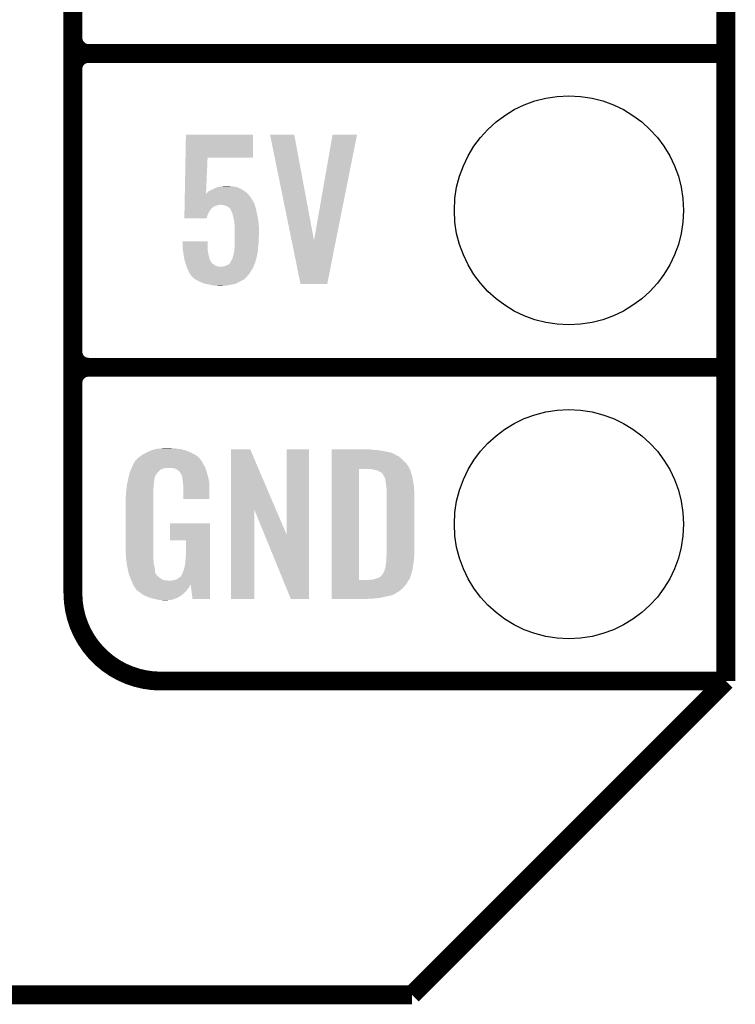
# Model space of a CAD drawing. Extents: x -1.3 to 24.2, y -3.9 to 53.4.
# Tile 10 of 54: x 18.4 to 24.2, y -3.9 to 4.1. Entities that reach past the tile are written whole.
import ezdxf

# ---------------------------------------------------------------- set-up
doc = ezdxf.new("R2010")
doc.units = 0
doc.layers.get('0').update_dxf_attribs({"linetype": 'CONTINUOUS'})
for name, color, linetype in [('SERVO_3_CLICK_V101_GKO', 14, 'CONTINUOUS'), ('SERVO_3_CLICK_V101_GTO', 12, 'CONTINUOUS'), ('SERVO_3_CLICK_V101_GTS', 13, 'CONTINUOUS')]:
    doc.layers.add(name, color=color, linetype=linetype)

# ---------------------------------------------------------------- blocks, each defined once
blk = doc.blocks.new('ROUND_21')
blk.add_circle((0, 0), 0.9271)

msp = doc.modelspace()

# ---------------------------------------------------------------- linework, layer by layer
at = {"layer": 'SERVO_3_CLICK_V101_GKO', "const_width": 0.1524}
for points in [[(24.13, -1.27), (24.13, 51.054)], [(21.59, -3.81), (24.13, -1.27)], [(-1.27, -3.81), (21.59, -3.81)]]:
    msp.add_lwpolyline(points, dxfattribs=at)
at = {"layer": 'SERVO_3_CLICK_V101_GTO', "const_width": 0.1524}
for points in [[(18.8468, -0.5588), (18.8468, 18.3388)], [(18.8468, 3.937), (18.8468, 6.223)], [(18.9738, 3.81), (24.13, 3.81)], [(18.9738, 3.81), (24.13, 3.81)], [(18.8468, 1.397), (18.8468, 3.683)], [(18.9738, 1.27), (24.13, 1.27)], [(18.9738, 1.27), (24.13, 1.27)], [(19.558, -1.27), (24.13, -1.27)], [(22.84984, -1.27), (23.8506, -1.27)]]:
    msp.add_lwpolyline(points, dxfattribs=at)
for points in [[(18.8468, 3.937, 0.4142136), (18.9738, 3.81)], [(18.9738, 3.81, 0.4142136), (18.8468, 3.683)], [(18.9738, 3.81, 0.4142136), (18.8468, 3.683)], [(18.8468, 1.397, 0.4142136), (18.9738, 1.27)], [(18.9738, 1.27, 0.4142136), (18.8468, 1.143)], [(18.9738, 1.27, 0.4142136), (18.8468, 1.143)], [(18.8468, -0.5588, 0.4142136), (19.558, -1.27)]]:
    msp.add_lwpolyline(points, format="xyb", dxfattribs=at)
at = {"layer": 'SERVO_3_CLICK_V101_GTO'}
for points in [[(19.75773, 2.96672), (19.76122, 3.152118), (20.304738, 2.96672), (20.30476, 3.152118)], [(19.76122, 3.152118), (19.761222, 3.15214), (20.30476, 3.152118), (19.761222, 3.15214)], [(20.441948, 3.152122), (20.441944, 3.152138), (20.637504, 3.152122), (20.441944, 3.152138)], [(20.616336, 2.29628), (20.441948, 3.152122), (20.797542, 2.29628), (20.637504, 3.152122)], [(20.797542, 2.29628), (20.947392, 3.152114), (20.974674, 2.29628), (21.145496, 3.152114)], [(20.947392, 3.152114), (20.947398, 3.15214), (21.145496, 3.152114), (20.947398, 3.15214)], [(19.75223, 2.67466), (19.75773, 2.966698), (19.9238, 2.67466), (19.93646, 2.966698)], [(19.75773, 2.966698), (19.75773, 2.96672), (19.93646, 2.966698), (20.304738, 2.96672)], [(19.9517, 2.69748), (19.987262, 2.71526), (20.23364, 2.69748), (20.203162, 2.71526)], [(19.987262, 2.71526), (19.997424, 2.72034), (20.203162, 2.71526), (20.19097, 2.72034)], [(19.997424, 2.72034), (19.999964, 2.720342), (20.19097, 2.72034), (20.190964, 2.720342)], [(19.999964, 2.720342), (20.015198, 2.727958), (20.190964, 2.720342), (20.172682, 2.727958)], [(20.015198, 2.727958), (20.015204, 2.72796), (20.172682, 2.727958), (20.172672, 2.72796)], [(20.015204, 2.72796), (20.027902, 2.727962), (20.172672, 2.72796), (20.172662, 2.727962)], [(20.027902, 2.727962), (20.043142, 2.73304), (20.172662, 2.727962), (20.14474, 2.73304)], [(20.043142, 2.73304), (20.06092, 2.73558), (20.14474, 2.73304), (20.121882, 2.73558)], [(20.06092, 2.73558), (20.099018, 2.73812), (20.121882, 2.73558), (20.111722, 2.73812)], [(19.751224, 2.62128), (19.751464, 2.633982), (20.29968, 2.62128), (20.29206, 2.633982)], [(19.751464, 2.633982), (19.75156, 2.639058), (20.29206, 2.633982), (20.28952, 2.639058)], [(19.75156, 2.639058), (19.752182, 2.672078), (20.28952, 2.639058), (20.264122, 2.672078)], [(19.752182, 2.672078), (19.75223, 2.67466), (20.264122, 2.672078), (20.261024, 2.67466)], [(19.9238, 2.67466), (19.941544, 2.692402), (20.261024, 2.67466), (20.239734, 2.692402)], [(19.941544, 2.692402), (19.9517, 2.69748), (20.239734, 2.692402), (20.23364, 2.69748)], [(19.749742, 2.542538), (19.749886, 2.55016), (19.959318, 2.542538), (19.9644, 2.55016)], [(19.749886, 2.55016), (19.749934, 2.552694), (19.9644, 2.55016), (19.966934, 2.552694)], [(19.749934, 2.552694), (19.749982, 2.555232), (19.966934, 2.552694), (19.96694, 2.555232)], [(19.749982, 2.555232), (19.750172, 2.5654), (19.96694, 2.555232), (19.97964, 2.5654)], [(19.750172, 2.5654), (19.750316, 2.57302), (19.97964, 2.5654), (19.992338, 2.57302)], [(19.750316, 2.57302), (19.75046, 2.580638), (19.992338, 2.57302), (20.0152, 2.580638)], [(19.75046, 2.580638), (19.750508, 2.58318), (20.0152, 2.580638), (20.027898, 2.58318)], [(19.750508, 2.58318), (19.750556, 2.585718), (20.027898, 2.58318), (20.032976, 2.585718)], [(19.750556, 2.58572), (19.750842, 2.60096), (20.31746, 2.58572), (20.31238, 2.60096)], [(19.750556, 2.585718), (19.750556, 2.58572), (20.032976, 2.585718), (20.040598, 2.58572)], [(19.750842, 2.60096), (19.751224, 2.62128), (20.31238, 2.60096), (20.29968, 2.62128)], [(20.063458, 2.58318), (20.040598, 2.58572), (20.318306, 2.58318), (20.31746, 2.58572)], [(20.086318, 2.57556), (20.063458, 2.58318), (20.320846, 2.57556), (20.318306, 2.58318)], [(20.096482, 2.57048), (20.086318, 2.57556), (20.322538, 2.57048), (20.320846, 2.57556)], [(20.101558, 2.567942), (20.096482, 2.57048), (20.323174, 2.567942), (20.322538, 2.57048)], [(20.114258, 2.557782), (20.101558, 2.567942), (20.325714, 2.557782), (20.323174, 2.567942)], [(20.124418, 2.545082), (20.114258, 2.557782), (20.32889, 2.545082), (20.325714, 2.557782)], [(19.7485, 2.476522), (19.74912, 2.509518), (19.92883, 2.476522), (19.938998, 2.509518)], [(19.928824, 2.4765), (19.7485, 2.476522), (19.928824, 2.4765), (19.92883, 2.476522)], [(19.74912, 2.509518), (19.749598, 2.534916), (19.938998, 2.509518), (19.951698, 2.534916)], [(19.749598, 2.534916), (19.749742, 2.542538), (19.951698, 2.534916), (19.959318, 2.542538)], [(20.12696, 2.53746), (20.124418, 2.545082), (20.330796, 2.53746), (20.32889, 2.545082)], [(20.132036, 2.529846), (20.12696, 2.53746), (20.3327, 2.529846), (20.330796, 2.53746)], [(20.132038, 2.52984), (20.132036, 2.529846), (20.3327, 2.52984), (20.3327, 2.529846)], [(20.13204, 2.527304), (20.132038, 2.52984), (20.333234, 2.527304), (20.3327, 2.52984)], [(20.13966, 2.50444), (20.13204, 2.527304), (20.338048, 2.50444), (20.333234, 2.527304)], [(20.145896, 2.48158), (20.13966, 2.50444), (20.34286, 2.48158), (20.338048, 2.50444)], [(20.14728, 2.476502), (20.145896, 2.48158), (20.343586, 2.476502), (20.34286, 2.48158)], [(20.15236, 2.44602), (20.14728, 2.476502), (20.34794, 2.44602), (20.343586, 2.476502)], [(20.153978, 2.428238), (20.15236, 2.44602), (20.35048, 2.428238), (20.34794, 2.44602)], [(20.1549, 2.41808), (20.153978, 2.428238), (20.350888, 2.41808), (20.35048, 2.428238)], [(20.1549, 2.36474), (20.1549, 2.41808), (20.35302, 2.36474), (20.350888, 2.41808)], [(20.1549, 2.34188), (20.1549, 2.36474), (20.35302, 2.34188), (20.35302, 2.36474)], [(20.1549, 2.316482), (20.1549, 2.34188), (20.35048, 2.316482), (20.35302, 2.34188)], [(20.1549, 2.28346), (20.1549, 2.316482), (20.35048, 2.28346), (20.35048, 2.316482)], [(19.733282, 2.288518), (19.73328, 2.288538), (19.93646, 2.288518), (19.73328, 2.288538)], [(19.735696, 2.23012), (19.733282, 2.288518), (19.93646, 2.23012), (19.93646, 2.288518)], [(20.15236, 2.2225), (20.1549, 2.240282), (20.343812, 2.2225), (20.344922, 2.240282)], [(20.1549, 2.2479), (20.1549, 2.28346), (20.3454, 2.2479), (20.35048, 2.28346)], [(20.1549, 2.240282), (20.1549, 2.2479), (20.344922, 2.240282), (20.3454, 2.2479)], [(20.688296, 1.943118), (20.616336, 2.29628), (20.904184, 1.943118), (20.974674, 2.29628)], [(19.7358, 2.22758), (19.735696, 2.23012), (19.936744, 2.22758), (19.93646, 2.23012)], [(19.738452, 2.207262), (19.7358, 2.22758), (19.939, 2.207262), (19.936744, 2.22758)], [(19.74342, 2.16916), (19.738452, 2.207262), (19.946622, 2.16916), (19.939, 2.207262)], [(19.746244, 2.15646), (19.74342, 2.16916), (19.949162, 2.15646), (19.946622, 2.16916)], [(19.751324, 2.1336), (19.746244, 2.15646), (19.956796, 2.1336), (19.949162, 2.15646)], [(20.13712, 2.14884), (20.1422, 2.164082), (20.33016, 2.14884), (20.334514, 2.164082)], [(20.1422, 2.164082), (20.142742, 2.16662), (20.334514, 2.164082), (20.33524, 2.16662)], [(20.142742, 2.16662), (20.14982, 2.199642), (20.33524, 2.16662), (20.34143, 2.199642)], [(20.14982, 2.199642), (20.149822, 2.202182), (20.34143, 2.199642), (20.341908, 2.202182)], [(20.149822, 2.202182), (20.151512, 2.207258), (20.341908, 2.202182), (20.34286, 2.207258)], [(20.151512, 2.207258), (20.15236, 2.209804), (20.34286, 2.207258), (20.343018, 2.209804)], [(20.15236, 2.209804), (20.15236, 2.2225), (20.343018, 2.209804), (20.343812, 2.2225)], [(19.751326, 2.133586), (19.751324, 2.1336), (19.959326, 2.133586), (19.956796, 2.1336)], [(19.75358, 2.123442), (19.751326, 2.133586), (19.9644, 2.123442), (19.959326, 2.133586)], [(19.755274, 2.11836), (19.75358, 2.123442), (19.966942, 2.11836), (19.9644, 2.123442)], [(19.758662, 2.108198), (19.755274, 2.11836), (19.977102, 2.108198), (19.966942, 2.11836)], [(19.761202, 2.10058), (19.758662, 2.108198), (19.9898, 2.10058), (19.977102, 2.108198)], [(19.764588, 2.090418), (19.761202, 2.10058), (20.002504, 2.090418), (19.9898, 2.10058)], [(19.76628, 2.08534), (19.764588, 2.090418), (20.022822, 2.08534), (20.002504, 2.090418)], [(19.76734, 2.0828), (19.76628, 2.08534), (20.045682, 2.0828), (20.022822, 2.08534)], [(19.770516, 2.075176), (19.76734, 2.0828), (20.304758, 2.075176), (20.307298, 2.0828)], [(19.77898, 2.05486), (19.770516, 2.075176), (20.291214, 2.05486), (20.304758, 2.075176)], [(20.045682, 2.0828), (20.053302, 2.082802), (20.307298, 2.0828), (20.3073, 2.082802)], [(20.053302, 2.082802), (20.060922, 2.08534), (20.3073, 2.082802), (20.308146, 2.08534)], [(20.060922, 2.08534), (20.073622, 2.087882), (20.308146, 2.08534), (20.308994, 2.087882)], [(20.073622, 2.087882), (20.096474, 2.098038), (20.308994, 2.087882), (20.31238, 2.098038)], [(20.096474, 2.098038), (20.09648, 2.09804), (20.31238, 2.098038), (20.31238, 2.09804)], [(20.09648, 2.09804), (20.10918, 2.103124), (20.31238, 2.09804), (20.314922, 2.103124)], [(20.10918, 2.103124), (20.119334, 2.11328), (20.314922, 2.103124), (20.32, 2.11328)], [(20.119334, 2.11328), (20.11934, 2.113286), (20.32, 2.11328), (20.320002, 2.113286)], [(20.11934, 2.113286), (20.119346, 2.115826), (20.320002, 2.113286), (20.321018, 2.115826)], [(20.119346, 2.115826), (20.12442, 2.120906), (20.321018, 2.115826), (20.32305, 2.120906)], [(20.12442, 2.120906), (20.124422, 2.125976), (20.32305, 2.120906), (20.325078, 2.125976)], [(20.124422, 2.125976), (20.124424, 2.128526), (20.325078, 2.125976), (20.325078, 2.128526)], [(20.124424, 2.128526), (20.126112, 2.131058), (20.325078, 2.128526), (20.32508, 2.131058)], [(20.126112, 2.131058), (20.1295, 2.136138), (20.32508, 2.131058), (20.32653, 2.136138)], [(20.1295, 2.136138), (20.13712, 2.14884), (20.32653, 2.136138), (20.33016, 2.14884)], [(19.78025, 2.052322), (19.77898, 2.05486), (20.289522, 2.052322), (20.291214, 2.05486)], [(19.78914, 2.03454), (19.78025, 2.052322), (20.27964, 2.03454), (20.289522, 2.052322)], [(19.792188, 2.02946), (19.78914, 2.03454), (20.276818, 2.02946), (20.27964, 2.03454)], [(19.79676, 2.021838), (19.792188, 2.02946), (20.269958, 2.021838), (20.276818, 2.02946)], [(19.799298, 2.016764), (19.79676, 2.021838), (20.265392, 2.016764), (20.269958, 2.021838)], [(19.809884, 2.00406), (19.799298, 2.016764), (20.25396, 2.00406), (20.265392, 2.016764)], [(19.811998, 2.001522), (19.809884, 2.00406), (20.25142, 2.001522), (20.25396, 2.00406)], [(19.82978, 1.98628), (19.811998, 2.001522), (20.236178, 1.98628), (20.25142, 2.001522)], [(19.843118, 1.978658), (19.82978, 1.98628), (20.228556, 1.978658), (20.236178, 1.98628)], [(19.865338, 1.96596), (19.843118, 1.978658), (20.20316, 1.96596), (20.228556, 1.978658)], [(19.888564, 1.9558), (19.865338, 1.96596), (20.18284, 1.9558), (20.20316, 1.96596)], [(19.905978, 1.948182), (19.888564, 1.9558), (20.166078, 1.948182), (20.18284, 1.9558)], [(19.931384, 1.9431), (19.905978, 1.948182), (20.154898, 1.9431), (20.166078, 1.948182)], [(19.94408, 1.94056), (19.931384, 1.9431), (20.138388, 1.94056), (20.154898, 1.9431)], [(19.955934, 1.93802), (19.94408, 1.94056), (20.12188, 1.93802), (20.138388, 1.94056)], [(19.979642, 1.93294), (19.955934, 1.93802), (20.09648, 1.93294), (20.12188, 1.93802)], [(19.99742, 1.9304), (19.979642, 1.93294), (20.08378, 1.9304), (20.09648, 1.93294)], [(20.022818, 1.92786), (20.010118, 1.9304), (20.038062, 1.92786), (20.08378, 1.9304)], [(20.904182, 1.9431), (20.688296, 1.943118), (20.904182, 1.9431), (20.904184, 1.943118)], [(19.387822, 0.546102), (19.405282, 0.5588), (19.857718, 0.546102), (19.842478, 0.5588)], [(19.405282, 0.5588), (19.415762, 0.56642), (19.842478, 0.5588), (19.82724, 0.56642)], [(19.415762, 0.56642), (19.44116, 0.57912), (19.82724, 0.56642), (19.80184, 0.57912)], [(19.44116, 0.57912), (19.45132, 0.5842), (19.80184, 0.57912), (19.790228, 0.5842)], [(19.45132, 0.5842), (19.47418, 0.59436), (19.790228, 0.5842), (19.767004, 0.59436)], [(19.47418, 0.59436), (19.481794, 0.596898), (19.767004, 0.59436), (19.761202, 0.596898)], [(19.481794, 0.596898), (19.49704, 0.60198), (19.761202, 0.596898), (19.739606, 0.60198)], [(19.49704, 0.60198), (19.513974, 0.60706), (19.739606, 0.60198), (19.718018, 0.60706)], [(19.513974, 0.60706), (19.522442, 0.6096), (19.718018, 0.60706), (19.69897, 0.6096)], [(19.522442, 0.6096), (19.55292, 0.61214), (19.69897, 0.6096), (19.67992, 0.61214)], [(19.55292, 0.61214), (19.56816, 0.61468), (19.67992, 0.61214), (19.664682, 0.61468)], [(19.56816, 0.61468), (19.583402, 0.61722), (19.646902, 0.61468), (19.636742, 0.61722)], [(20.126972, 0.116728), (20.12698, 0.604506), (20.489962, 0.116728), (20.281904, 0.604506)], [(20.12698, 0.604506), (20.126982, 0.60452), (20.281904, 0.604506), (20.126982, 0.60452)], [(20.57654, -0.086252), (20.57656, 0.604498), (20.756866, -0.086252), (20.75688, 0.604498)], [(20.57656, 0.604498), (20.576562, 0.60452), (20.75688, 0.604498), (20.576562, 0.60452)], [(20.93978, 0.60198), (20.939782, 0.60452), (21.27504, 0.60198), (21.24964, 0.60452)], [(20.93978, 0.59944), (20.93978, 0.60198), (21.30806, 0.59944), (21.27504, 0.60198)], [(20.93978, 0.59436), (20.93978, 0.59944), (21.346158, 0.59436), (21.30806, 0.59944)], [(20.93978, 0.579118), (20.93978, 0.59436), (21.422362, 0.579118), (21.346158, 0.59436)], [(20.93978, 0.563878), (20.93978, 0.579118), (21.45538, 0.563878), (21.422362, 0.579118)], [(20.93978, 0.561338), (20.93978, 0.563878), (21.457924, 0.561338), (21.45538, 0.563878)], [(20.93978, 0.54864), (20.93978, 0.561338), (21.48332, 0.54864), (21.457924, 0.561338)], [(19.32686, 0.46736), (19.33702, 0.49022), (19.912908, 0.46736), (19.898362, 0.49022)], [(19.33702, 0.49022), (19.337022, 0.490222), (19.898362, 0.49022), (19.898362, 0.490222)], [(19.337022, 0.490222), (19.352254, 0.513076), (19.898362, 0.490222), (19.888202, 0.513076)], [(19.352254, 0.513076), (19.35226, 0.513084), (19.888202, 0.513076), (19.888196, 0.513084)], [(19.35226, 0.513084), (19.352282, 0.51562), (19.888196, 0.513084), (19.88566, 0.51562)], [(19.352282, 0.51562), (19.357344, 0.51563), (19.88566, 0.51562), (19.88565, 0.51563)], [(19.357344, 0.51563), (19.361912, 0.52324), (19.88565, 0.51563), (19.878042, 0.52324)], [(19.361912, 0.52324), (19.36496, 0.528316), (19.878042, 0.52324), (19.875502, 0.528316)], [(19.36496, 0.528316), (19.364964, 0.528322), (19.875502, 0.528316), (19.875498, 0.528322)], [(19.364964, 0.528322), (19.38782, 0.5461), (19.875498, 0.528322), (19.85772, 0.5461)], [(19.38782, 0.5461), (19.387822, 0.546102), (19.85772, 0.5461), (19.857718, 0.546102)], [(20.939778, 0.4699), (20.93978, 0.495298), (21.55952, 0.4699), (21.54174, 0.495298)], [(20.93978, 0.533402), (20.93978, 0.54864), (21.5011, 0.533402), (21.48332, 0.54864)], [(20.93978, 0.51562), (20.93978, 0.533402), (21.51888, 0.51562), (21.5011, 0.533402)], [(20.93978, 0.495298), (20.93978, 0.51562), (21.54174, 0.495298), (21.51888, 0.51562)], [(19.299282, 0.38862), (19.30412, 0.408938), (19.512278, 0.38862), (19.52498, 0.408938)], [(19.30412, 0.408938), (19.306542, 0.419102), (19.52498, 0.408938), (19.533108, 0.419102)], [(19.306542, 0.419102), (19.307608, 0.421638), (19.533108, 0.419102), (19.535138, 0.421638)], [(19.307608, 0.421638), (19.314026, 0.436878), (19.535138, 0.421638), (19.550378, 0.436878)], [(19.314026, 0.436878), (19.317234, 0.4445), (19.550378, 0.436878), (19.563078, 0.4445)], [(19.317234, 0.4445), (19.321512, 0.454658), (19.563078, 0.4445), (19.591018, 0.454658)], [(19.321512, 0.45466), (19.32472, 0.46228), (19.91868, 0.45466), (19.91614, 0.46228)], [(19.321512, 0.454658), (19.321512, 0.45466), (19.591018, 0.454658), (19.654516, 0.45466)], [(19.32472, 0.46228), (19.32686, 0.46736), (19.91614, 0.46228), (19.912908, 0.46736)], [(19.669762, 0.44958), (19.654516, 0.45466), (19.920374, 0.44958), (19.91868, 0.45466)], [(19.679918, 0.447042), (19.669762, 0.44958), (19.92122, 0.447042), (19.920374, 0.44958)], [(19.695158, 0.436882), (19.679918, 0.447042), (19.924606, 0.436882), (19.92122, 0.447042)], [(19.700236, 0.434342), (19.695158, 0.436882), (19.925454, 0.434342), (19.924606, 0.436882)], [(19.708948, 0.42418), (19.700236, 0.434342), (19.92884, 0.42418), (19.925454, 0.434342)], [(19.71548, 0.41656), (19.708948, 0.42418), (19.931082, 0.41656), (19.92884, 0.42418)], [(19.72564, 0.396242), (19.71548, 0.41656), (19.937058, 0.396242), (19.931082, 0.41656)], [(20.939762, -0.452098), (20.939778, 0.44704), (21.16074, -0.452098), (21.160762, 0.44704)], [(20.939778, 0.44704), (20.939778, 0.4699), (21.57199, 0.44704), (21.55952, 0.4699)], [(21.272502, 0.4445), (21.252178, 0.44704), (21.573376, 0.4445), (21.57199, 0.44704)], [(21.28139, 0.44196), (21.272502, 0.4445), (21.57476, 0.44196), (21.573376, 0.4445)], [(21.290278, 0.43942), (21.28139, 0.44196), (21.576032, 0.43942), (21.57476, 0.44196)], [(21.302982, 0.436878), (21.290278, 0.43942), (21.577302, 0.436878), (21.576032, 0.43942)], [(21.315682, 0.431798), (21.302982, 0.436878), (21.578572, 0.431798), (21.577302, 0.436878)], [(21.323302, 0.42672), (21.315682, 0.431798), (21.57984, 0.42672), (21.578572, 0.431798)], [(21.328384, 0.42418), (21.323302, 0.42672), (21.580566, 0.42418), (21.57984, 0.42672)], [(21.330924, 0.424178), (21.328384, 0.42418), (21.580568, 0.424178), (21.580566, 0.42418)], [(21.34108, 0.419098), (21.330924, 0.424178), (21.582018, 0.419098), (21.580568, 0.424178)], [(21.351238, 0.40894), (21.34108, 0.419098), (21.58492, 0.40894), (21.582018, 0.419098)], [(21.35124, 0.408938), (21.351238, 0.40894), (21.584922, 0.408938), (21.58492, 0.40894)], [(21.363938, 0.38862), (21.35124, 0.408938), (21.591694, 0.38862), (21.584922, 0.408938)], [(19.28368, 0.3175), (19.286352, 0.330198), (19.500002, 0.3175), (19.50212, 0.330198)], [(19.286352, 0.330198), (19.289026, 0.342898), (19.50212, 0.330198), (19.50212, 0.342898)], [(19.289026, 0.342898), (19.291164, 0.353058), (19.50212, 0.342898), (19.50466, 0.353058)], [(19.291164, 0.353058), (19.29277, 0.360678), (19.50466, 0.353058), (19.50466, 0.360678)], [(19.29277, 0.360678), (19.29384, 0.36576), (19.50466, 0.360678), (19.506044, 0.36576)], [(19.29384, 0.36576), (19.299282, 0.38862), (19.506044, 0.36576), (19.512278, 0.38862)], [(19.730716, 0.388626), (19.72564, 0.396242), (19.939298, 0.388626), (19.937058, 0.396242)], [(19.73072, 0.381004), (19.730716, 0.388626), (19.94154, 0.381004), (19.939298, 0.388626)], [(19.730722, 0.381002), (19.73072, 0.381004), (19.94154, 0.381002), (19.94154, 0.381004)], [(19.733258, 0.375924), (19.730722, 0.381002), (19.942508, 0.375924), (19.94154, 0.381002)], [(19.73326, 0.360682), (19.733258, 0.375924), (19.945412, 0.360682), (19.942508, 0.375924)], [(19.7358, 0.34036), (19.73326, 0.360682), (19.949282, 0.34036), (19.945412, 0.360682)], [(19.737756, 0.327658), (19.7358, 0.34036), (19.9517, 0.327658), (19.949282, 0.34036)], [(19.74088, 0.307342), (19.737756, 0.327658), (19.951696, 0.307342), (19.9517, 0.327658)], [(21.36521, 0.38608), (21.363938, 0.38862), (21.59254, 0.38608), (21.591694, 0.38862)], [(21.36902, 0.378458), (21.36521, 0.38608), (21.593812, 0.378458), (21.59254, 0.38608)], [(21.37156, 0.37084), (21.36902, 0.378458), (21.59508, 0.37084), (21.593812, 0.378458)], [(21.3741, 0.365756), (21.37156, 0.37084), (21.595928, 0.365756), (21.59508, 0.37084)], [(21.3741, 0.363218), (21.3741, 0.365756), (21.596352, 0.363218), (21.595928, 0.365756)], [(21.37537, 0.3556), (21.3741, 0.363218), (21.59762, 0.3556), (21.596352, 0.363218)], [(21.37664, 0.34798), (21.37537, 0.3556), (21.599144, 0.34798), (21.59762, 0.3556)], [(21.38045, 0.3175), (21.37664, 0.34798), (21.60524, 0.3175), (21.599144, 0.34798)], [(19.27606, 0.25146), (19.2786, 0.26924), (19.49704, 0.25146), (19.49704, 0.26924)], [(19.27606, 0.233682), (19.27606, 0.25146), (19.49704, 0.233682), (19.49704, 0.25146)], [(19.2786, 0.26924), (19.279134, 0.274318), (19.49704, 0.26924), (19.49704, 0.274318)], [(19.279134, 0.274318), (19.28154, 0.29718), (19.49704, 0.274318), (19.49958, 0.29718)], [(19.28154, 0.29718), (19.283412, 0.314958), (19.49958, 0.29718), (19.49958, 0.314958)], [(19.283412, 0.314958), (19.28368, 0.3175), (19.49958, 0.314958), (19.500002, 0.3175)], [(19.74088, 0.203222), (19.74088, 0.307342), (19.951678, 0.203222), (19.951696, 0.307342)], [(21.38426, 0.287018), (21.38045, 0.3175), (21.607034, 0.287018), (21.60524, 0.3175)], [(21.38426, 0.27432), (21.38426, 0.287018), (21.60778, 0.27432), (21.607034, 0.287018)], [(21.38426, 0.228602), (21.38426, 0.27432), (21.61032, 0.228602), (21.60778, 0.27432)], [(19.27352, 0.218442), (19.27606, 0.233682), (19.49704, 0.218442), (19.49704, 0.233682)], [(19.27352, -0.20574), (19.27352, 0.218442), (19.49704, -0.20574), (19.49704, 0.218442)], [(19.951678, 0.2032), (19.74088, 0.203222), (19.951678, 0.2032), (19.951678, 0.203222)], [(21.38426, -0.23622), (21.38426, 0.228602), (21.61032, -0.23622), (21.61032, 0.228602)], [(20.12696, -0.604498), (20.126972, 0.116728), (20.314898, -0.604498), (20.31492, 0.116728)], [(20.397842, -0.086252), (20.31492, 0.116728), (20.57654, -0.086252), (20.489962, 0.116728)], [(19.63166, -0.132058), (19.63168, 0.007598), (19.956774, -0.132058), (19.95678, 0.007598)], [(19.63168, 0.007598), (19.631682, 0.00762), (19.95678, 0.007598), (19.631682, 0.00762)], [(19.761178, -0.13208), (19.63166, -0.132058), (19.956774, -0.13208), (19.956774, -0.132058)], [(19.7612, -0.243842), (19.761178, -0.13208), (19.95677, -0.243842), (19.956774, -0.13208)], [(20.609556, -0.604506), (20.397842, -0.086252), (20.756858, -0.604506), (20.756866, -0.086252)], [(19.275788, -0.26924), (19.27352, -0.20574), (19.49704, -0.26924), (19.49704, -0.20574)], [(21.38426, -0.25146), (21.38426, -0.23622), (21.608796, -0.25146), (21.61032, -0.23622)], [(19.27606, -0.276858), (19.275788, -0.26924), (19.497994, -0.276858), (19.49704, -0.26924)], [(19.278094, -0.289562), (19.27606, -0.276858), (19.49958, -0.289562), (19.497994, -0.276858)], [(19.281752, -0.312422), (19.278094, -0.289562), (19.49958, -0.312422), (19.49958, -0.289562)], [(19.285408, -0.33528), (19.281752, -0.312422), (19.50466, -0.33528), (19.49958, -0.312422)], [(19.75104, -0.3429), (19.75612, -0.31496), (19.956766, -0.3429), (19.956768, -0.31496)], [(19.75612, -0.31496), (19.75866, -0.28194), (19.956768, -0.31496), (19.956768, -0.28194)], [(19.75866, -0.28194), (19.7612, -0.243842), (19.956768, -0.28194), (19.95677, -0.243842)], [(21.37918, -0.322578), (21.38172, -0.30226), (21.600886, -0.322578), (21.603788, -0.30226)], [(21.38172, -0.279398), (21.383336, -0.26162), (21.606298, -0.279398), (21.60778, -0.26162)], [(21.38172, -0.2921), (21.38172, -0.279398), (21.60524, -0.2921), (21.606298, -0.279398)], [(21.38172, -0.30226), (21.38172, -0.2921), (21.603788, -0.30226), (21.60524, -0.2921)], [(21.383336, -0.26162), (21.38426, -0.25146), (21.60778, -0.26162), (21.608796, -0.25146)], [(19.28622, -0.34036), (19.285408, -0.33528), (19.505676, -0.34036), (19.50466, -0.33528)], [(19.290284, -0.36068), (19.28622, -0.34036), (19.50974, -0.36068), (19.505676, -0.34036)], [(19.295874, -0.388622), (19.290284, -0.36068), (19.512282, -0.388622), (19.50974, -0.36068)], [(19.29638, -0.391162), (19.295874, -0.388622), (19.513554, -0.391162), (19.512282, -0.388622)], [(19.301714, -0.40894), (19.29638, -0.391162), (19.522442, -0.40894), (19.513554, -0.391162)], [(19.73326, -0.403854), (19.733262, -0.396236), (19.956764, -0.403854), (19.956764, -0.396236)], [(19.733262, -0.396236), (19.73834, -0.38354), (19.956764, -0.396236), (19.956764, -0.38354)], [(19.73834, -0.38354), (19.74596, -0.365758), (19.956764, -0.38354), (19.956766, -0.365758)], [(19.74596, -0.365758), (19.75104, -0.3429), (19.956766, -0.365758), (19.956766, -0.3429)], [(21.354414, -0.40132), (21.363938, -0.386082), (21.58492, -0.40132), (21.588982, -0.386082)], [(21.363938, -0.386082), (21.371558, -0.363222), (21.588982, -0.386082), (21.59508, -0.363222)], [(21.371558, -0.363222), (21.374098, -0.355602), (21.59508, -0.363222), (21.596168, -0.355602)], [(21.374098, -0.355602), (21.3741, -0.353064), (21.596168, -0.355602), (21.59653, -0.353064)], [(21.3741, -0.353064), (21.376638, -0.345442), (21.59653, -0.353064), (21.597618, -0.345442)], [(21.376638, -0.345442), (21.37664, -0.335282), (21.597618, -0.345442), (21.59907, -0.335282)], [(21.37664, -0.335282), (21.37918, -0.322578), (21.59907, -0.335282), (21.600886, -0.322578)], [(19.302478, -0.411484), (19.301714, -0.40894), (19.524982, -0.411484), (19.522442, -0.40894)], [(19.304, -0.41656), (19.302478, -0.411484), (19.527524, -0.41656), (19.524982, -0.411484)], [(19.304, -0.416562), (19.304, -0.41656), (19.527528, -0.416562), (19.527524, -0.41656)], [(19.306858, -0.424182), (19.304, -0.416562), (19.53768, -0.424182), (19.527528, -0.416562)], [(19.309716, -0.4318), (19.306858, -0.424182), (19.5453, -0.4318), (19.53768, -0.424182)], [(19.31162, -0.43688), (19.309716, -0.4318), (19.552922, -0.43688), (19.5453, -0.4318)], [(19.313798, -0.441958), (19.31162, -0.43688), (19.560538, -0.441958), (19.552922, -0.43688)], [(19.318152, -0.45212), (19.313798, -0.441958), (19.578324, -0.45212), (19.560538, -0.441958)], [(19.31924, -0.45466), (19.318152, -0.45212), (19.60118, -0.45466), (19.578324, -0.45212)], [(19.32051, -0.4572), (19.31924, -0.45466), (19.626578, -0.4572), (19.60118, -0.45466)], [(19.32686, -0.4699), (19.32051, -0.4572), (19.956762, -0.4699), (19.956762, -0.4572)], [(19.33194, -0.485138), (19.32686, -0.4699), (19.956762, -0.485138), (19.956762, -0.4699)], [(19.639282, -0.4572), (19.65198, -0.45466), (19.956762, -0.4572), (19.956762, -0.45466)], [(19.65198, -0.45466), (19.669762, -0.452118), (19.956762, -0.45466), (19.956762, -0.452118)], [(19.669762, -0.452118), (19.685004, -0.447038), (19.956762, -0.452118), (19.956762, -0.447038)], [(19.685004, -0.447038), (19.70024, -0.43688), (19.956762, -0.447038), (19.956764, -0.43688)], [(19.70024, -0.43688), (19.718022, -0.424178), (19.956764, -0.43688), (19.956764, -0.424178)], [(19.718022, -0.424178), (19.730722, -0.406398), (19.956764, -0.424178), (19.956764, -0.406398)], [(19.730722, -0.406398), (19.73326, -0.403854), (19.956764, -0.406398), (19.956764, -0.403854)], [(20.939762, -0.45212), (20.939762, -0.452098), (21.239478, -0.45212), (21.16074, -0.452098)], [(20.939762, -0.462282), (20.939762, -0.45212), (21.556978, -0.462282), (21.565106, -0.45212)], [(20.939762, -0.4826), (20.939762, -0.462282), (21.54682, -0.4826), (21.556978, -0.462282)], [(21.239478, -0.45212), (21.254718, -0.44958), (21.565106, -0.45212), (21.56714, -0.44958)], [(21.267418, -0.44958), (21.320758, -0.434342), (21.56714, -0.44958), (21.574758, -0.434342)], [(21.320758, -0.434342), (21.32076, -0.43434), (21.574758, -0.434342), (21.57476, -0.43434)], [(21.32076, -0.43434), (21.333456, -0.424184), (21.57476, -0.43434), (21.577884, -0.424184)], [(21.333456, -0.424184), (21.335994, -0.42418), (21.577884, -0.424184), (21.577886, -0.42418)], [(21.335994, -0.42418), (21.338542, -0.421638), (21.577886, -0.42418), (21.578668, -0.421638)], [(21.338542, -0.421638), (21.35124, -0.4064), (21.578668, -0.421638), (21.583356, -0.4064)], [(21.35124, -0.4064), (21.354414, -0.40132), (21.583356, -0.4064), (21.58492, -0.40132)], [(19.332482, -0.48622), (19.33194, -0.485138), (19.956762, -0.48622), (19.956762, -0.485138)], [(19.332482, -0.486222), (19.332482, -0.48622), (19.7993, -0.486222), (19.79932, -0.48622)], [(19.333214, -0.487686), (19.332482, -0.486222), (19.799294, -0.487686), (19.7993, -0.486222)], [(19.334484, -0.490224), (19.333214, -0.487686), (19.796758, -0.490224), (19.799294, -0.487686)], [(19.33702, -0.495298), (19.334484, -0.490224), (19.794582, -0.495298), (19.796758, -0.490224)], [(19.345488, -0.508), (19.33702, -0.495298), (19.789138, -0.508), (19.794582, -0.495298)], [(19.34718, -0.51054), (19.345488, -0.508), (19.787232, -0.51054), (19.789138, -0.508)], [(19.349714, -0.513074), (19.34718, -0.51054), (19.785332, -0.513074), (19.787232, -0.51054)], [(19.34972, -0.515616), (19.349714, -0.513074), (19.783426, -0.515616), (19.785332, -0.513074)], [(19.358792, -0.52832), (19.34972, -0.515616), (19.7739, -0.52832), (19.783426, -0.515616)], [(19.362418, -0.533398), (19.358792, -0.52832), (19.769386, -0.533398), (19.7739, -0.52832)], [(19.38274, -0.54864), (19.362418, -0.533398), (19.755836, -0.54864), (19.769386, -0.533398)], [(19.386298, -0.55118), (19.38274, -0.54864), (19.75358, -0.55118), (19.755836, -0.54864)], [(19.418298, -0.574038), (19.386298, -0.55118), (19.728436, -0.574038), (19.75358, -0.55118)], [(19.814538, -0.6045), (19.79932, -0.48622), (19.956758, -0.6045), (19.956762, -0.48622)], [(20.93976, -0.523242), (20.939762, -0.4826), (21.511258, -0.523242), (21.54682, -0.4826)], [(20.93976, -0.543562), (20.93976, -0.523242), (21.485858, -0.543562), (21.511258, -0.523242)], [(20.93976, -0.561342), (20.93976, -0.543562), (21.455378, -0.561342), (21.485858, -0.543562)], [(19.424114, -0.576582), (19.418298, -0.574038), (19.725638, -0.576582), (19.728436, -0.574038)], [(19.458938, -0.59182), (19.424114, -0.576582), (19.698968, -0.59182), (19.725638, -0.576582)], [(19.476212, -0.5969), (19.458938, -0.59182), (19.690078, -0.5969), (19.698968, -0.59182)], [(19.50212, -0.60452), (19.476212, -0.5969), (19.668488, -0.60452), (19.690078, -0.5969)], [(19.53768, -0.61214), (19.50212, -0.60452), (19.646898, -0.61214), (19.668488, -0.60452)], [(19.552918, -0.61468), (19.53768, -0.61214), (19.6215, -0.61468), (19.646898, -0.61214)], [(19.578318, -0.61722), (19.568158, -0.61468), (19.596102, -0.61722), (19.6215, -0.61468)], [(19.956758, -0.60452), (19.814538, -0.6045), (19.956758, -0.60452), (19.956758, -0.6045)], [(20.314898, -0.60452), (20.12696, -0.604498), (20.314898, -0.60452), (20.314898, -0.604498)], [(20.756858, -0.60452), (20.609556, -0.604506), (20.756858, -0.60452), (20.756858, -0.604506)], [(20.93976, -0.563882), (20.93976, -0.561342), (21.452836, -0.563882), (21.455378, -0.561342)], [(20.93976, -0.56896), (20.93976, -0.563882), (21.44268, -0.56896), (21.452836, -0.563882)], [(20.93976, -0.57658), (20.93976, -0.56896), (21.424898, -0.57658), (21.44268, -0.56896)], [(20.93976, -0.58166), (20.93976, -0.57658), (21.39696, -0.58166), (21.424898, -0.57658)], [(20.93976, -0.58928), (20.93976, -0.58166), (21.36394, -0.58928), (21.39696, -0.58166)], [(20.93976, -0.5969), (20.93976, -0.58928), (21.328378, -0.5969), (21.36394, -0.58928)], [(20.93976, -0.60198), (20.93976, -0.5969), (21.28266, -0.60198), (21.328378, -0.5969)], [(20.93976, -0.604498), (20.93976, -0.60198), (21.234818, -0.604498), (21.28266, -0.60198)], [(21.234402, -0.60452), (20.93976, -0.604498), (21.234402, -0.60452), (21.234818, -0.604498)]]:
    msp.add_solid(points, dxfattribs=at)

# ---------------------------------------------------------------- block references
at = {"layer": 'SERVO_3_CLICK_V101_GTS'}
for p in [(22.86, 2.54), (22.86, 0)]:
    msp.add_blockref('ROUND_21', p, dxfattribs=at)

doc.saveas('drawing.dxf')
